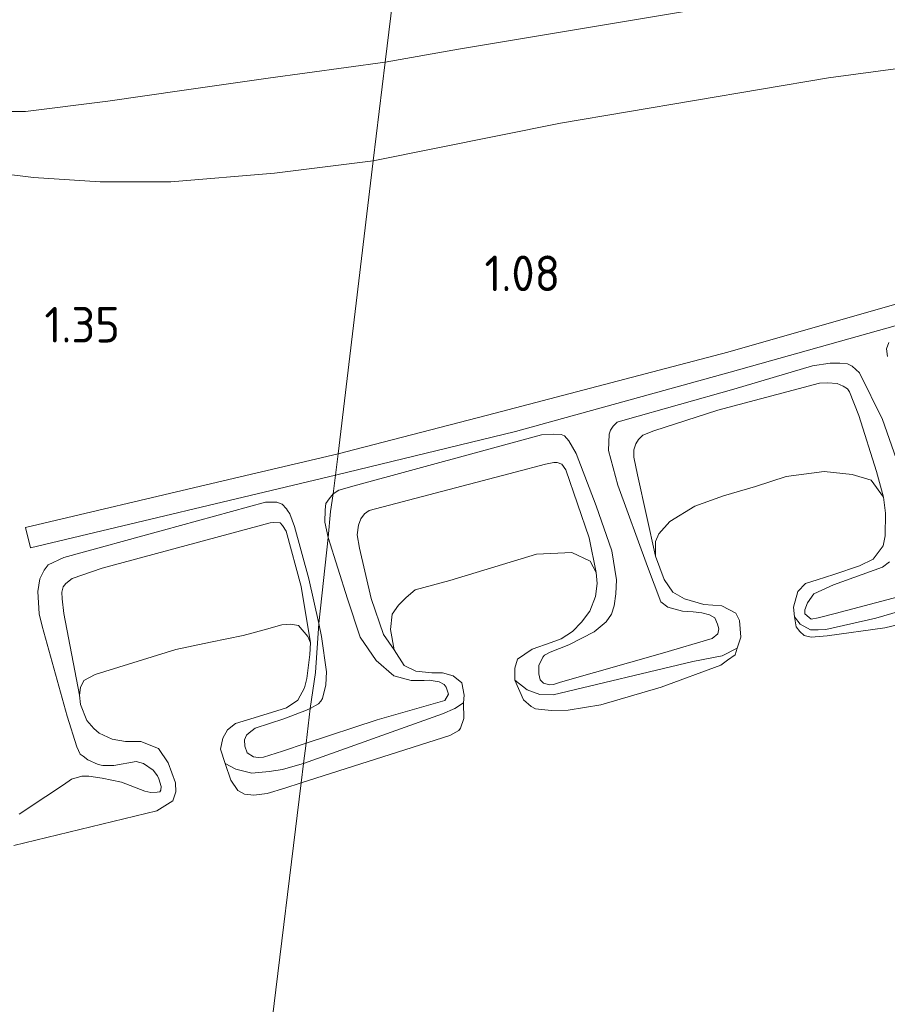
# Model space of a CAD drawing. Extents: x 126429 to 133038, y 413091 to 414846.
# Tile 48 of 256: x 127170 to 127214, y 413637 to 413687. Entities that reach past the tile are written whole.
import ezdxf
from ezdxf.enums import TextEntityAlignment as Align

# ---------------------------------------------------------------- set-up
doc = ezdxf.new("R2010")
doc.units = 0
for name, color, linetype, lineweight in [('B-ME-BC-BETONVORM-GV', 50, 'Continuous', 18), ('B-ME-GR-GRAS-GV', 60, 'Continuous', 13), ('B-ME-GW-TALUD_KRUIN-G', 90, 'Continuous', 18), ('B-ME-GW-TALUD_TEEN-G', 90, 'Continuous', 18), ('B-ME-OB-BEKLEDING_STEEN-GV', 30, 'Continuous', 18), ('B-ME-OB-OEVERVOORZIENING-G', 7, 'Continuous', 18), ('B-ME-OG-HOOGTEPUNT-S', 7, 'Continuous', 25), ('B-ME-OG-WATER_RIVIER-GV', 130, 'Continuous', 18)]:
    doc.layers.add(name, color=color, linetype=linetype, lineweight=lineweight)
doc.styles.add('NLCS-ISO-ANNOTATIVE-T18', font='NLCS-ISO.ttf', dxfattribs={"height": 1.8})

# ---------------------------------------------------------------- blocks, each defined once
blk = doc.blocks.new('SAL-HOOGTELABEL-SO')
at = {"color": 0, "linetype": 'ByBlock', "lineweight": -2, "style": 'NLCS-ISO-ANNOTATIVE-T18'}
blk.add_attdef('HOOGTE', text='', height=1.8, dxfattribs=at).set_placement((2.788, 0), align=Align.RIGHT)

msp = doc.modelspace()

# ---------------------------------------------------------------- linework, layer by layer
at = {"layer": 'B-ME-BC-BETONVORM-GV'}
msp.add_polyline3d([(127218.7807, 413672.9749, 1.1075), (127206.3411, 413669.4782, 1.1315), (127195.4516, 413666.4768, 1.1635), (127186.3419, 413664.2587, 1.1555), (127186.4717, 413665.3393, 1.1235), (127187.3115, 413665.5564, 1.1303), (127194.0443, 413667.297, 1.185), (127206.2263, 413670.4938, 1.167), (127218.7944, 413674.0912, 1.131)], dxfattribs=at)
msp.add_polyline3d([(127186.3419, 413664.2587, 1.1555), (127170.8887, 413660.5699, 1.1555), (127170.6317, 413661.6025, 1.1475), (127180.0751, 413663.8313, 1.0915), (127186.4717, 413665.3393, 1.1235)], close=True, dxfattribs=at)
at = {"layer": 'B-ME-GR-GRAS-GV'}
for points in [[(127222.312, 413690.425, 2.487), (127208.0821, 413688.4376, 2.5155), (127192.5647, 413685.8393, 2.5345), (127188.8547, 413685.178, 2.5297), (127189.3204, 413689.0629, 2.751), (127197.5813, 413690.3313, 2.768), (127211.7845, 413692.4527, 2.758), (127224.7315, 413694.3479, 2.7359)], [(127189.3204, 413689.0629, 2.751), (127188.8547, 413685.178, 2.5297), (127182.9318, 413684.3812, 2.398), (127178.6644, 413683.7682, 2.542), (127174.8013, 413683.2029, 2.803), (127170.6232, 413682.6804, 2.794), (127167.5881, 413682.6827, 3.1)], [(127167.5881, 413682.6827, 3.1), (127170.6232, 413682.6804, 2.794), (127174.8013, 413683.2029, 2.803), (127178.6644, 413683.7682, 2.542), (127182.9318, 413684.3812, 2.398), (127188.8547, 413685.178, 2.5297), (127188.2558, 413680.1814, 1.35), (127183.2556, 413679.5559, 1.3415), (127178.0027, 413679.1211, 1.3815), (127174.4185, 413679.1172, 1.5815), (127171.0398, 413679.3345, 1.7735), (127164.8718, 413680.0966, 2.4375)], [(127164.8718, 413680.0966, 2.4375), (127171.0398, 413679.3345, 1.7735), (127174.4185, 413679.1172, 1.5815), (127178.0027, 413679.1211, 1.3815), (127183.2556, 413679.5559, 1.3415), (127188.2558, 413680.1814, 1.35), (127186.4717, 413665.3393, 1.1235), (127180.0751, 413663.8313, 1.0915), (127170.6317, 413661.6025, 1.1475), (127170.8887, 413660.5699, 1.1555), (127186.3419, 413664.2587, 1.1555), (127186.2285, 413663.3149, 1.1805), (127186.01, 413663.0623, 1.1805), (127185.8495, 413662.8239, 1.1805), (127185.8076, 413662.4954, 1.1805), (127185.8031, 413661.8795, 1.1805), (127185.9616, 413661.0965, 1.1538), (127185.4879, 413656.736, 1.1236), (127184.9802, 413659.0052, 1.0925), (127184.2544, 413661.6523, 1.0525), (127184.0178, 413662.2944, 1.0525), (127183.9026, 413662.4591, 1.0445), (127183.8526, 413662.5424, 1.0445), (127183.6357, 413662.7819, 1.0445), (127183.372, 413662.8835, 1.0445), (127182.7914, 413662.8868, 1.0445), (127177.6175, 413661.4747, 1.0525), (127172.5766, 413660.0835, 1.1245), (127171.7776, 413659.7076, 1.1485), (127171.5771, 413659.4492, 1.1485), (127171.3531, 413659.0006, 1.1485), (127171.2628, 413658.3694, 1.1485), (127171.3198, 413657.2302, 1.1485), (127171.4766, 413656.6082, 1.1405), (127172.7464, 413652.0378, 1.1725), (127173.2381, 413650.4932, 1.1725), (127173.397, 413650.1127, 1.1725), (127173.5566, 413650.0117, 1.1565), (127173.7962, 413649.8277, 1.1565), (127174.3127, 413649.5993, 1.1485), (127174.5478, 413649.5391, 1.1325), (127175.1084, 413649.5359, 1.1005), (127176.2353, 413649.7529, 1.0525), (127176.6152, 413649.6506, 1.0125), (127177.0938, 413649.3075, 0.9645), (127177.312, 413649.0231, 0.9565), (127177.3912, 413648.8625, 0.9485), (127177.5111, 413648.4742, 0.9485), (127177.49, 413648.2941, 0.9165), (127177.4295, 413648.2144, 0.9165), (127177.3107, 413648.195, 0.9165), (127176.9764, 413648.1743, 0.9165), (127176.6808, 413648.2364, 0.9165), (127175.4959, 413648.7001, 0.9965), (127174.5116, 413648.9104, 1.0605), (127173.8449, 413648.9959, 1.0605), (127173.4935, 413648.9961, 1.0605), (127172.9657, 413648.8519, 1.0525), (127172.5502, 413648.5724, 1.0525), (127171.6566, 413647.9704, 1.0525), (127170.314, 413647.0808, 1.0605)], [(127214.7408, 413665.0939, 1.1245), (127214.0513, 413667.0801, 1.1485), (127212.8835, 413669.4494, 1.1965), (127212.5249, 413669.7718, 1.1965), (127212.2823, 413669.8919, 1.1965), (127211.8861, 413669.9342, 1.1965), (127211.3968, 413669.9348, 1.1965), (127210.5102, 413669.8001, 1.1965), (127206.5301, 413668.6125, 1.1645), (127201.015, 413667.0621, 1.1725), (127200.6163, 413666.9415, 1.1885), (127200.4123, 413666.7396, 1.1885), (127200.2726, 413666.5388, 1.1885), (127200.2114, 413666.3409, 1.1885), (127200.1684, 413665.5062, 1.1885), (127200.6389, 413663.7415, 1.1565), (127202.1558, 413659.631, 1.0925), (127202.8323, 413657.8391, 0.9965), (127203.1772, 413657.5738, 0.9725), (127203.9169, 413657.3694, 0.9245), (127204.4603, 413657.3263, 0.9005), (127204.9043, 413657.2813, 0.8845), (127205.2863, 413657.1758, 0.8765), (127205.5538, 413657.0261, 0.8765), (127205.6921, 413656.7049, 0.8765), (127205.7696, 413656.463, 0.8765), (127205.7057, 413656.2137, 0.8765), (127205.4225, 413655.9752, 0.8765), (127202.9018, 413655.241, 0.8765), (127197.7476, 413653.7687, 0.8765), (127197.3865, 413653.6506, 0.8765), (127197.1862, 413653.6317, 0.8765), (127196.8853, 413653.7145, 0.8765), (127196.7034, 413653.8789, 0.8765), (127196.6425, 413654.1898, 0.8765), (127196.6449, 413654.6089, 0.8765), (127196.8417, 413655.0309, 0.8765), (127196.9224, 413655.1305, 0.8765), (127197.2237, 413655.289, 0.8765), (127198.1644, 413655.6598, 0.8765), (127199.4516, 413656.3096, 1.0365), (127200.0552, 413656.8268, 1.0525), (127200.3177, 413657.2057, 1.0685), (127200.4663, 413657.6414, 1.0845), (127200.5482, 413658.2358, 1.0845), (127200.5713, 413658.9485, 1.1405), (127200.3384, 413660.4154, 1.1725), (127199.5468, 413662.7076, 1.2125), (127198.5407, 413665.3563, 1.2205), (127198.1639, 413665.9992, 1.2205), (127197.9482, 413666.2569, 1.2205), (127197.7683, 413666.318, 1.1965), (127197.372, 413666.3403, 1.1805), (127196.7851, 413666.2998, 1.1805), (127187.2923, 413663.7094, 1.1805), (127186.5131, 413663.4967, 1.1805), (127186.2285, 413663.3149, 1.1805), (127186.3419, 413664.2587, 1.1555), (127195.4516, 413666.4768, 1.1635), (127206.3411, 413669.4782, 1.1315), (127218.7807, 413672.9749, 1.1075)], [(127214.3823, 413670.9856, 1.1245), (127214.2511, 413670.6634, 1.1245), (127214.317, 413670.2654, 1.1245)], [(127214.317, 413670.2654, 1.1245), (127214.2511, 413670.6634, 1.1245), (127214.3823, 413670.9856, 1.1245)], [(127221.0828, 413659.1483, 0.7), (127213.7203, 413657.0115, 0.7), (127211.1864, 413656.4434, 0.7), (127210.8008, 413656.418, 0.7), (127210.4118, 413656.4202, 0.7), (127209.8766, 413656.7049, 0.7), (127209.5968, 413657.0793, 0.7), (127209.5446, 413657.5752, 0.7), (127209.772, 413658.3536, 0.7), (127210.1609, 413658.7654, 0.7), (127210.7482, 413658.957, 0.7), (127211.5819, 413659.2171, 0.7), (127212.8845, 413659.665, 0.7), (127213.5911, 413659.9913, 0.7), (127214.0857, 413660.6812, 0.7), (127214.1968, 413661.1849, 0.7), (127214.2032, 413662.323, 0.7), (127214.0986, 413663.1419, 0.7), (127213.7523, 413664.4362, 0.649), (127212.8548, 413667.2711, 0.691), (127212.385, 413668.4706, 0.691), (127212.2813, 413668.6349, 0.691), (127212.0565, 413668.7701, 0.697), (127211.7671, 413668.8943, 0.703), (127211.2697, 413668.9422, 0.709), (127210.8668, 413668.9145, 0.709), (127205.7144, 413667.5553, 0.709), (127202.4647, 413666.5076, 0.709), (127201.9039, 413666.2852, 0.709), (127201.6894, 413666.0567, 0.709), (127201.5523, 413665.8465, 0.709), (127201.4589, 413665.5452, 0.709), (127201.4583, 413665.1637, 0.709), (127201.6397, 413664.2761, 0.709), (127202.5567, 413660.1468, 0.7), (127202.99, 413658.9726, 0.7), (127203.4254, 413658.322, 0.7), (127204.03, 413657.9885, 0.7), (127205.0073, 413657.7007, 0.7), (127205.9153, 413657.6413, 0.7), (127206.6287, 413657.2716, 0.7), (127206.817, 413656.8873, 0.7), (127206.8716, 413656.0396, 0.7), (127206.6959, 413655.4858, 0.7), (127205.9393, 413655.094, 0.7), (127204.4458, 413654.8192, 0.7), (127197.3735, 413653.122, 0.7), (127196.6854, 413653.1474, 0.7), (127196.0535, 413653.3713, 0.7), (127195.4203, 413653.8732, 0.7), (127195.4237, 413654.4682, 0.7), (127195.5641, 413654.9337, 0.7), (127196.297, 413655.4339, 0.7), (127197.2697, 413655.7731, 0.7), (127197.7779, 413655.9673, 0.7), (127198.3461, 413656.331, 0.7), (127198.8067, 413656.8154, 0.7), (127199.2186, 413657.3612, 0.7), (127199.5182, 413658.1001, 0.7), (127199.6032, 413658.762, 0.7), (127199.5404, 413659.329, 0.7), (127199.2009, 413661.075, 0.709), (127198.0041, 413664.5208, 0.685), (127197.81, 413664.809, 0.685), (127197.5702, 413664.9005, 0.685), (127197.4058, 413664.9014, 0.685), (127196.9794, 413664.8113, 0.685), (127195.4374, 413664.4126, 0.685), (127188.038, 413662.4725, 0.673), (127187.807, 413662.3038, 0.673), (127187.6171, 413662.04, 0.673), (127187.5096, 413661.7235, 0.673), (127187.4454, 413661.2379, 0.673), (127187.5497, 413660.5597, 0.661), (127188.1508, 413658.0034, 0.649), (127188.7711, 413656.1828, 0.655), (127189.3144, 413655.4118, 0.7), (127189.8258, 413654.6149, 0.7), (127190.4024, 413654.328, 0.7), (127191.2212, 413654.2388, 0.7), (127191.7608, 413654.2358, 0.7), (127192.3045, 413654.0823, 0.7), (127192.7446, 413653.7285, 0.7), (127192.8545, 413653.1104, 0.7), (127192.8248, 413652.7268, 0.7), (127192.3842, 413652.4292, 0.7), (127191.7571, 413652.1541, 0.7), (127184.7229, 413649.6472, 0.7), (127184.8486, 413650.6742, 0.8525), (127188.4526, 413651.8633, 0.8525), (127191.8821, 413652.8448, 0.9085), (127192.0684, 413653.1517, 0.9085), (127191.9518, 413653.5138, 0.9085), (127191.8527, 413653.6561, 0.9085), (127191.5873, 413653.781, 0.9085), (127191.0936, 413653.8649, 0.9405), (127190.832, 413653.8464, 0.9485), (127190.1793, 413653.8501, 1.0045), (127189.2909, 413654.0958, 1.0045), (127188.3942, 413654.8618, 1.0685), (127187.5957, 413656.0529, 1.0685), (127186.9498, 413657.9858, 1.0984), (127185.9616, 413661.0965, 1.1538), (127186.0919, 413662.4154, 1.044), (127186.2285, 413663.3149, 1.1805), (127186.5131, 413663.4967, 1.1805), (127187.2923, 413663.7094, 1.1805), (127196.7851, 413666.2998, 1.1805), (127197.372, 413666.3403, 1.1805), (127197.7683, 413666.318, 1.1965), (127197.9482, 413666.2569, 1.2205), (127198.1639, 413665.9992, 1.2205), (127198.5407, 413665.3563, 1.2205), (127199.5468, 413662.7076, 1.2125), (127200.3384, 413660.4154, 1.1725), (127200.5713, 413658.9485, 1.1405), (127200.5482, 413658.2358, 1.0845), (127200.4663, 413657.6414, 1.0845), (127200.3177, 413657.2057, 1.0685), (127200.0552, 413656.8268, 1.0525), (127199.4516, 413656.3096, 1.0365), (127198.1644, 413655.6598, 0.8765), (127197.2237, 413655.289, 0.8765), (127196.9224, 413655.1305, 0.8765), (127196.8417, 413655.0309, 0.8765), (127196.6449, 413654.6089, 0.8765), (127196.6425, 413654.1898, 0.8765), (127196.7034, 413653.8789, 0.8765), (127196.8853, 413653.7145, 0.8765), (127197.1862, 413653.6317, 0.8765), (127197.3865, 413653.6506, 0.8765), (127197.7476, 413653.7687, 0.8765), (127202.9018, 413655.241, 0.8765), (127205.4225, 413655.9752, 0.8765), (127205.7057, 413656.2137, 0.8765), (127205.7696, 413656.463, 0.8765), (127205.6921, 413656.7049, 0.8765), (127205.5538, 413657.0261, 0.8765), (127205.2863, 413657.1758, 0.8765), (127204.9043, 413657.2813, 0.8845), (127204.4603, 413657.3263, 0.9005), (127203.9169, 413657.3694, 0.9245), (127203.1772, 413657.5738, 0.9725), (127202.8323, 413657.8391, 0.9965), (127202.1558, 413659.631, 1.0925), (127200.6389, 413663.7415, 1.1565), (127200.1684, 413665.5062, 1.1885), (127200.2114, 413666.3409, 1.1885), (127200.2726, 413666.5388, 1.1885), (127200.4123, 413666.7396, 1.1885), (127200.6163, 413666.9415, 1.1885), (127201.015, 413667.0621, 1.1725), (127206.5301, 413668.6125, 1.1645), (127210.5102, 413669.8001, 1.1965), (127211.3968, 413669.9348, 1.1965), (127211.8861, 413669.9342, 1.1965), (127212.2823, 413669.8919, 1.1965), (127212.5249, 413669.7718, 1.1965), (127212.8835, 413669.4494, 1.1965), (127214.0513, 413667.0801, 1.1485), (127214.7408, 413665.0939, 1.1245)], [(127170.314, 413647.0808, 1.0605), (127171.6566, 413647.9704, 1.0525), (127172.5502, 413648.5724, 1.0525), (127172.9657, 413648.8519, 1.0525), (127173.4935, 413648.9961, 1.0605), (127173.8449, 413648.9959, 1.0605), (127174.5116, 413648.9104, 1.0605), (127175.4959, 413648.7001, 0.9965), (127176.6808, 413648.2364, 0.9165), (127176.9764, 413648.1743, 0.9165), (127177.3107, 413648.195, 0.9165), (127177.4295, 413648.2144, 0.9165), (127177.49, 413648.2941, 0.9165), (127177.5111, 413648.4742, 0.9485), (127177.3912, 413648.8625, 0.9485), (127177.312, 413649.0231, 0.9565), (127177.0938, 413649.3075, 0.9645), (127176.6152, 413649.6506, 1.0125), (127176.2353, 413649.7529, 1.0525), (127175.1084, 413649.5359, 1.1005), (127174.5478, 413649.5391, 1.1325), (127174.3127, 413649.5993, 1.1485), (127173.7962, 413649.8277, 1.1565), (127173.5566, 413650.0117, 1.1565), (127173.397, 413650.1127, 1.1725), (127173.2381, 413650.4932, 1.1725), (127172.7464, 413652.0378, 1.1725), (127171.4766, 413656.6082, 1.1405), (127171.3198, 413657.2302, 1.1485), (127171.2628, 413658.3694, 1.1485), (127171.3531, 413659.0006, 1.1485), (127171.5771, 413659.4492, 1.1485), (127171.7776, 413659.7076, 1.1485), (127172.5766, 413660.0835, 1.1245), (127177.6175, 413661.4747, 1.0525), (127182.7914, 413662.8868, 1.0445), (127183.372, 413662.8835, 1.0445), (127183.6357, 413662.7819, 1.0445), (127183.8526, 413662.5424, 1.0445), (127183.9026, 413662.4591, 1.0445), (127184.0178, 413662.2944, 1.0525), (127184.2544, 413661.6523, 1.0525), (127184.9802, 413659.0052, 1.0925), (127185.4879, 413656.736, 1.1236), (127185.3311, 413654.2582, 0.7388), (127185.0485, 413652.4403, 0.9109), (127184.8709, 413652.3468, 0.9085), (127183.7253, 413651.9079, 0.8525), (127182.2763, 413651.4334, 0.8525), (127181.9564, 413651.1957, 0.8525), (127181.8356, 413651.0763, 0.8525), (127181.7237, 413650.8391, 0.8525), (127181.7412, 413650.523, 0.8525), (127181.8644, 413650.1933, 0.8525), (127182.1808, 413649.9869, 0.8525), (127182.4208, 413649.9455, 0.8525), (127182.6872, 413649.964, 0.8525), (127183.6501, 413650.2788, 0.8525), (127184.8486, 413650.6742, 0.8525), (127184.7229, 413649.6472, 0.7), (127184.6543, 413649.6227, 0.7), (127183.6577, 413649.3465, 0.7), (127182.9771, 413649.2408, 0.7), (127182.0915, 413649.1619, 0.7), (127181.295, 413649.3599, 0.7), (127180.7427, 413649.6417, 0.7), (127180.5173, 413650.3775, 0.7), (127180.6306, 413650.9275, 0.7), (127180.8612, 413651.3466, 0.7), (127181.276, 413651.6746, 0.7), (127182.4344, 413652.0259, 0.7), (127183.8534, 413652.4685, 0.7), (127184.4373, 413652.8531, 0.7), (127184.7696, 413653.4811, 0.7), (127184.8799, 413653.9496, 0.7), (127185.0393, 413655.1617, 0.7), (127185.0703, 413655.7557, 0.7), (127184.5953, 413658.6181, 0.655), (127183.8354, 413661.4256, 0.675), (127183.6618, 413661.7019, 0.675), (127183.5388, 413661.8395, 0.675), (127183.1848, 413661.8566, 0.675), (127183.0345, 413661.8449, 0.675), (127174.51, 413659.5469, 0.69), (127172.9923, 413659.0147, 0.69), (127172.6736, 413658.7635, 0.69), (127172.548, 413658.602, 0.69), (127172.4652, 413658.3352, 0.69), (127172.4902, 413657.9924, 0.69), (127172.5735, 413657.2398, 0.675), (127173.3607, 413653.1048, 0.7), (127173.4131, 413652.6376, 0.7), (127173.7416, 413651.8318, 0.7), (127174.0972, 413651.4223, 0.7), (127174.3684, 413651.1763, 0.7), (127175.0285, 413650.8771, 0.7), (127175.7051, 413650.7632, 0.7), (127176.4749, 413650.7588, 0.7), (127177.3665, 413650.3977, 0.7), (127177.8618, 413649.6719, 0.7), (127178.2307, 413648.6583, 0.7), (127178.2557, 413648.2133, 0.7), (127178.0898, 413647.755, 0.7), (127177.283, 413647.2489, 0.7), (127170.042, 413645.485, 0.7)], [(127217.2104, 413658.7124, 0.9325), (127211.6622, 413657.2455, 0.8845), (127210.8, 413657.0302, 0.8845), (127210.4403, 413656.9538, 0.8845), (127210.3379, 413657.0372, 0.8845), (127210.1251, 413657.2253, 0.8845), (127210.1262, 413657.4255, 0.8845), (127210.2543, 413657.791, 0.8845), (127210.5706, 413658.2391, 0.8845), (127211.5745, 413658.6917, 0.8845), (127214.0501, 413659.6018, 1.0525), (127214.412, 413659.86, 1.0525)], [(127214.412, 413659.86, 1.0525), (127214.0501, 413659.6018, 1.0525), (127211.5745, 413658.6917, 0.8845), (127210.5706, 413658.2391, 0.8845), (127210.2543, 413657.791, 0.8845), (127210.1262, 413657.4255, 0.8845), (127210.1251, 413657.2253, 0.8845), (127210.3379, 413657.0372, 0.8845), (127210.4403, 413656.9538, 0.8845), (127210.8, 413657.0302, 0.8845), (127211.6622, 413657.2455, 0.8845), (127217.2104, 413658.7124, 0.9325)]]:
    msp.add_polyline3d(points, dxfattribs=at)
for points in [[(127197.745, 413682.0999, 1.35), (127188.2558, 413680.1814, 1.35), (127188.8547, 413685.178, 2.5297), (127192.5647, 413685.8393, 2.5345), (127208.0821, 413688.4376, 2.5155), (127222.312, 413690.425, 2.487), (127225.1886, 413690.8413, 2.487), (127225.7735, 413686.3385, 1.3545), (127211.3146, 413684.3827, 1.304)], [(127187.3115, 413665.5564, 1.1303), (127186.4717, 413665.3393, 1.1235), (127188.2558, 413680.1814, 1.35), (127197.745, 413682.0999, 1.35), (127211.3146, 413684.3827, 1.304), (127225.7735, 413686.3385, 1.3545), (127225.8657, 413685.629, 1.176), (127227.0744, 413676.3867, 1.149), (127218.7944, 413674.0912, 1.131), (127206.2263, 413670.4938, 1.167), (127194.0443, 413667.297, 1.185)], [(127213.7523, 413664.4362, 0.649), (127214.0986, 413663.1419, 0.7), (127213.4904, 413664.0071, 0.7), (127212.5197, 413664.2904, 0.7), (127211.1046, 413664.4358, 0.7), (127209.1763, 413664.1938, 0.7), (127207.6162, 413663.6813, 0.7), (127205.9924, 413663.2055, 0.7), (127204.5386, 413662.6879, 0.7), (127203.2872, 413661.8999, 0.7), (127202.727, 413661.2886, 0.7), (127202.5596, 413660.8956, 0.7), (127202.5567, 413660.1468, 0.7), (127201.6397, 413664.2761, 0.709), (127201.4583, 413665.1637, 0.709), (127201.4589, 413665.5452, 0.709), (127201.5523, 413665.8465, 0.709), (127201.6894, 413666.0567, 0.709), (127201.9039, 413666.2852, 0.709), (127202.4647, 413666.5076, 0.709), (127205.7144, 413667.5553, 0.709), (127210.8668, 413668.9145, 0.709), (127211.2697, 413668.9422, 0.709), (127211.7671, 413668.8943, 0.703), (127212.0565, 413668.7701, 0.697), (127212.2813, 413668.6349, 0.691), (127212.385, 413668.4706, 0.691), (127212.8548, 413667.2711, 0.691)], [(127199.2009, 413661.075, 0.709), (127199.5404, 413659.329, 0.7), (127199.2392, 413659.9006, 0.7), (127198.3205, 413660.3389, 0.7), (127196.5238, 413660.2525, 0.7), (127192.1377, 413658.9235, 0.7), (127190.3713, 413658.4427, 0.7), (127189.9256, 413658.0579, 0.7), (127189.5391, 413657.6719, 0.7), (127189.2063, 413657.2069, 0.7), (127189.1193, 413656.4316, 0.7), (127189.3144, 413655.4118, 0.7), (127188.7711, 413656.1828, 0.655), (127188.1508, 413658.0034, 0.649), (127187.5497, 413660.5597, 0.661), (127187.4454, 413661.2379, 0.673), (127187.5096, 413661.7235, 0.673), (127187.6171, 413662.04, 0.673), (127187.807, 413662.3038, 0.673), (127188.038, 413662.4725, 0.673), (127195.4374, 413664.4126, 0.685), (127196.9794, 413664.8113, 0.685), (127197.4058, 413664.9014, 0.685), (127197.5702, 413664.9005, 0.685), (127197.81, 413664.809, 0.685), (127198.0041, 413664.5208, 0.685)], [(127186.0919, 413662.4154, 1.044), (127185.9616, 413661.0965, 1.1538), (127185.8031, 413661.8795, 1.1805), (127185.8076, 413662.4954, 1.1805), (127185.8495, 413662.8239, 1.1805), (127186.01, 413663.0623, 1.1805), (127186.2285, 413663.3149, 1.1805)], [(127184.5953, 413658.6181, 0.655), (127185.0703, 413655.7557, 0.7), (127184.9345, 413656.0868, 0.7), (127184.4724, 413656.6379, 0.7), (127184.0644, 413656.6983, 0.7), (127183.6128, 413656.6733, 0.7), (127182.7204, 413656.424, 0.7), (127181.6632, 413656.1242, 0.7), (127179.9979, 413655.7992, 0.7), (127178.2412, 413655.4169, 0.7), (127174.1621, 413654.1484, 0.7), (127173.5945, 413653.8441, 0.7), (127173.418, 413653.4999, 0.7), (127173.3607, 413653.1048, 0.7), (127172.5735, 413657.2398, 0.675), (127172.4902, 413657.9924, 0.69), (127172.4652, 413658.3352, 0.69), (127172.548, 413658.602, 0.69), (127172.6736, 413658.7635, 0.69), (127172.9923, 413659.0147, 0.69), (127174.51, 413659.5469, 0.69), (127183.0345, 413661.8449, 0.675), (127183.1848, 413661.8566, 0.675), (127183.5388, 413661.8395, 0.675), (127183.6618, 413661.7019, 0.675), (127183.8354, 413661.4256, 0.675)], [(127190.1793, 413653.8501, 1.0045), (127190.832, 413653.8464, 0.9485), (127191.0936, 413653.8649, 0.9405), (127191.5873, 413653.781, 0.9085), (127191.8527, 413653.6561, 0.9085), (127191.9518, 413653.5138, 0.9085), (127192.0684, 413653.1517, 0.9085), (127191.8821, 413652.8448, 0.9085), (127188.4526, 413651.8633, 0.8525), (127184.8486, 413650.6742, 0.8525), (127185.0485, 413652.4403, 0.9109), (127185.471, 413652.6626, 0.9165), (127185.5921, 413652.8002, 0.9725), (127185.673, 413652.9399, 0.9725), (127185.8552, 413653.6397, 1.0125), (127185.8831, 413654.2837, 1.1005), (127185.6331, 413656.0871, 1.1325), (127185.4879, 413656.736, 1.1236), (127185.9616, 413661.0965, 1.1538), (127186.9498, 413657.9858, 1.0984), (127187.5957, 413656.0529, 1.0685), (127188.3942, 413654.8618, 1.0685), (127189.2909, 413654.0958, 1.0045)], [(127185.471, 413652.6626, 0.9165), (127185.0485, 413652.4403, 0.9109), (127185.3311, 413654.2582, 0.7388), (127185.4879, 413656.736, 1.1236), (127185.6331, 413656.0871, 1.1325), (127185.8831, 413654.2837, 1.1005), (127185.8552, 413653.6397, 1.0125), (127185.673, 413652.9399, 0.9725), (127185.5921, 413652.8002, 0.9725)], [(127182.6872, 413649.964, 0.8525), (127182.4208, 413649.9455, 0.8525), (127182.1808, 413649.9869, 0.8525), (127181.8644, 413650.1933, 0.8525), (127181.7412, 413650.523, 0.8525), (127181.7237, 413650.8391, 0.8525), (127181.8356, 413651.0763, 0.8525), (127181.9564, 413651.1957, 0.8525), (127182.2763, 413651.4334, 0.8525), (127183.7253, 413651.9079, 0.8525), (127184.8709, 413652.3468, 0.9085), (127185.0485, 413652.4403, 0.9109), (127184.8486, 413650.6742, 0.8525), (127183.6501, 413650.2788, 0.8525)]]:
    msp.add_polyline3d(points, close=True, dxfattribs=at)
at = {"layer": 'B-ME-GW-TALUD_KRUIN-G'}
for points in [[(127225.1886, 413690.8413, 2.487), (127222.312, 413690.425, 2.487), (127208.0821, 413688.4376, 2.5155), (127192.5647, 413685.8393, 2.5345), (127188.8547, 413685.178, 2.5297)], [(127146.569, 413653.504, 6.267), (127147.0737, 413654.2551, 6.115), (127147.3999, 413655.9059, 5.995), (127147.5847, 413658.1678, 5.815), (127147.5402, 413662.9621, 5.78), (127147.1829, 413669.7167, 5.59), (127147.1366, 413676.6482, 5.46), (127147.164, 413681.9021, 5.485), (127147.3937, 413684.9137, 5.45), (127147.5644, 413685.5393, 5.425), (127147.8898, 413685.9464, 5.37), (127148.4178, 413686.1654, 5.245), (127148.8572, 413686.2429, 5.16), (127149.2743, 413686.2203, 5.12), (127149.7769, 413686.1093, 5.08), (127151.9534, 413685.1853, 4.63), (127155.806, 413683.952, 4.243), (127160.4577, 413683.2421, 3.793), (127167.5881, 413682.6827, 3.1), (127170.6232, 413682.6804, 2.794), (127174.8013, 413683.2029, 2.803), (127178.6644, 413683.7682, 2.542), (127182.9318, 413684.3812, 2.398), (127188.8547, 413685.178, 2.5297)], [(127214.3823, 413670.9856, 1.1245), (127214.2511, 413670.6634, 1.1245), (127214.317, 413670.2654, 1.1245)], [(127214.7408, 413665.0939, 1.1245), (127214.0513, 413667.0801, 1.1485), (127212.8835, 413669.4494, 1.1965), (127212.5249, 413669.7718, 1.1965), (127212.2823, 413669.8919, 1.1965), (127211.8861, 413669.9342, 1.1965), (127211.3968, 413669.9348, 1.1965), (127210.5102, 413669.8001, 1.1965), (127206.5301, 413668.6125, 1.1645), (127201.015, 413667.0621, 1.1725), (127200.6163, 413666.9415, 1.1885), (127200.4123, 413666.7396, 1.1885), (127200.2726, 413666.5388, 1.1885), (127200.2114, 413666.3409, 1.1885), (127200.1684, 413665.5062, 1.1885), (127200.6389, 413663.7415, 1.1565), (127202.1558, 413659.631, 1.0925), (127202.8323, 413657.8391, 0.9965), (127203.1772, 413657.5738, 0.9725), (127203.9169, 413657.3694, 0.9245), (127204.4603, 413657.3263, 0.9005), (127204.9043, 413657.2813, 0.8845), (127205.2863, 413657.1758, 0.8765), (127205.5538, 413657.0261, 0.8765), (127205.6921, 413656.7049, 0.8765), (127205.7696, 413656.463, 0.8765), (127205.7057, 413656.2137, 0.8765), (127205.4225, 413655.9752, 0.8765), (127202.9018, 413655.241, 0.8765), (127197.7476, 413653.7687, 0.8765), (127197.3865, 413653.6506, 0.8765), (127197.1862, 413653.6317, 0.8765), (127196.8853, 413653.7145, 0.8765), (127196.7034, 413653.8789, 0.8765), (127196.6425, 413654.1898, 0.8765), (127196.6449, 413654.6089, 0.8765), (127196.8417, 413655.0309, 0.8765), (127196.9224, 413655.1305, 0.8765), (127197.2237, 413655.289, 0.8765), (127198.1644, 413655.6598, 0.8765), (127199.4516, 413656.3096, 1.0365), (127200.0552, 413656.8268, 1.0525), (127200.3177, 413657.2057, 1.0685), (127200.4663, 413657.6414, 1.0845), (127200.5482, 413658.2358, 1.0845), (127200.5713, 413658.9485, 1.1405), (127200.3384, 413660.4154, 1.1725), (127199.5468, 413662.7076, 1.2125), (127198.5407, 413665.3563, 1.2205), (127198.1639, 413665.9992, 1.2205), (127197.9482, 413666.2569, 1.2205), (127197.7683, 413666.318, 1.1965), (127197.372, 413666.3403, 1.1805), (127196.7851, 413666.2998, 1.1805), (127187.2923, 413663.7094, 1.1805), (127186.5131, 413663.4967, 1.1805), (127186.2285, 413663.3149, 1.1805)], [(127186.2285, 413663.3149, 1.1805), (127186.01, 413663.0623, 1.1805), (127185.8495, 413662.8239, 1.1805), (127185.8076, 413662.4954, 1.1805), (127185.8031, 413661.8795, 1.1805), (127185.9616, 413661.0965, 1.1538)], [(127185.4879, 413656.736, 1.1236), (127184.9802, 413659.0052, 1.0925), (127184.2544, 413661.6523, 1.0525), (127184.0178, 413662.2944, 1.0525), (127183.9026, 413662.4591, 1.0445), (127183.8526, 413662.5424, 1.0445), (127183.6357, 413662.7819, 1.0445), (127183.372, 413662.8835, 1.0445), (127182.7914, 413662.8868, 1.0445), (127177.6175, 413661.4747, 1.0525), (127172.5766, 413660.0835, 1.1245), (127171.7776, 413659.7076, 1.1485), (127171.5771, 413659.4492, 1.1485), (127171.3531, 413659.0006, 1.1485), (127171.2628, 413658.3694, 1.1485), (127171.3198, 413657.2302, 1.1485), (127171.4766, 413656.6082, 1.1405), (127172.7464, 413652.0378, 1.1725), (127173.2381, 413650.4932, 1.1725), (127173.397, 413650.1127, 1.1725), (127173.5566, 413650.0117, 1.1565), (127173.7962, 413649.8277, 1.1565), (127174.3127, 413649.5993, 1.1485), (127174.5478, 413649.5391, 1.1325), (127175.1084, 413649.5359, 1.1005), (127176.2353, 413649.7529, 1.0525), (127176.6152, 413649.6506, 1.0125), (127177.0938, 413649.3075, 0.9645), (127177.312, 413649.0231, 0.9565), (127177.3912, 413648.8625, 0.9485), (127177.5111, 413648.4742, 0.9485), (127177.49, 413648.2941, 0.9165), (127177.4295, 413648.2144, 0.9165), (127177.3107, 413648.195, 0.9165), (127176.9764, 413648.1743, 0.9165), (127176.6808, 413648.2364, 0.9165), (127175.4959, 413648.7001, 0.9965), (127174.5116, 413648.9104, 1.0605), (127173.8449, 413648.9959, 1.0605), (127173.4935, 413648.9961, 1.0605), (127172.9657, 413648.8519, 1.0525), (127172.5502, 413648.5724, 1.0525), (127171.6566, 413647.9704, 1.0525), (127170.314, 413647.0808, 1.0605)], [(127184.8486, 413650.6742, 0.8525), (127188.4526, 413651.8633, 0.8525), (127191.8821, 413652.8448, 0.9085), (127192.0684, 413653.1517, 0.9085), (127191.9518, 413653.5138, 0.9085), (127191.8527, 413653.6561, 0.9085), (127191.5873, 413653.781, 0.9085), (127191.0936, 413653.8649, 0.9405), (127190.832, 413653.8464, 0.9485), (127190.1793, 413653.8501, 1.0045), (127189.2909, 413654.0958, 1.0045), (127188.3942, 413654.8618, 1.0685), (127187.5957, 413656.0529, 1.0685), (127186.9498, 413657.9858, 1.0984), (127185.9616, 413661.0965, 1.1538)], [(127217.2104, 413658.7124, 0.9325), (127211.6622, 413657.2455, 0.8845), (127210.8, 413657.0302, 0.8845), (127210.4403, 413656.9538, 0.8845), (127210.3379, 413657.0372, 0.8845), (127210.1251, 413657.2253, 0.8845), (127210.1262, 413657.4255, 0.8845), (127210.2543, 413657.791, 0.8845), (127210.5706, 413658.2391, 0.8845), (127211.5745, 413658.6917, 0.8845), (127214.0501, 413659.6018, 1.0525), (127214.412, 413659.86, 1.0525)], [(127185.0485, 413652.4403, 0.9109), (127185.471, 413652.6626, 0.9165), (127185.5921, 413652.8002, 0.9725), (127185.673, 413652.9399, 0.9725), (127185.8552, 413653.6397, 1.0125), (127185.8831, 413654.2837, 1.1005), (127185.6331, 413656.0871, 1.1325), (127185.4879, 413656.736, 1.1236)], [(127184.8486, 413650.6742, 0.8525), (127183.6501, 413650.2788, 0.8525), (127182.6872, 413649.964, 0.8525), (127182.4208, 413649.9455, 0.8525), (127182.1808, 413649.9869, 0.8525), (127181.8644, 413650.1933, 0.8525), (127181.7412, 413650.523, 0.8525), (127181.7237, 413650.8391, 0.8525), (127181.8356, 413651.0763, 0.8525), (127181.9564, 413651.1957, 0.8525), (127182.2763, 413651.4334, 0.8525), (127183.7253, 413651.9079, 0.8525), (127184.8709, 413652.3468, 0.9085), (127185.0485, 413652.4403, 0.9109)]]:
    msp.add_polyline3d(points, dxfattribs=at)
at = {"layer": 'B-ME-GW-TALUD_TEEN-G'}
for points in [[(127188.2558, 413680.1814, 1.35), (127197.745, 413682.0999, 1.35), (127211.3146, 413684.3827, 1.304), (127225.7735, 413686.3385, 1.3545)], [(127152.7074, 413647.4692, 3.464), (127152.9801, 413648.8326, 3.429), (127152.6097, 413653.2365, 3.4185), (127152.0211, 413663.1459, 3.597), (127151.2902, 413674.4194, 3.534), (127150.9673, 413679.345, 3.6535), (127151.0622, 413680.1354, 3.6535), (127151.2252, 413680.4418, 3.6535), (127151.6008, 413680.8434, 3.6375), (127152.1003, 413681.1903, 3.6215), (127153.1003, 413681.4791, 3.4935), (127156.4501, 413681.1014, 3.2455), (127164.8718, 413680.0966, 2.4375), (127171.0398, 413679.3345, 1.7735), (127174.4185, 413679.1172, 1.5815), (127178.0027, 413679.1211, 1.3815), (127183.2556, 413679.5559, 1.3415), (127188.2558, 413680.1814, 1.35)], [(127214.0986, 413663.1419, 0.7), (127213.7523, 413664.4362, 0.649), (127212.8548, 413667.2711, 0.691), (127212.385, 413668.4706, 0.691), (127212.2813, 413668.6349, 0.691), (127212.0565, 413668.7701, 0.697), (127211.7671, 413668.8943, 0.703), (127211.2697, 413668.9422, 0.709), (127210.8668, 413668.9145, 0.709), (127205.7144, 413667.5553, 0.709), (127202.4647, 413666.5076, 0.709), (127201.9039, 413666.2852, 0.709), (127201.6894, 413666.0567, 0.709), (127201.5523, 413665.8465, 0.709), (127201.4589, 413665.5452, 0.709), (127201.4583, 413665.1637, 0.709), (127201.6397, 413664.2761, 0.709), (127202.5567, 413660.1468, 0.7)], [(127199.5404, 413659.329, 0.7), (127199.2009, 413661.075, 0.709), (127198.0041, 413664.5208, 0.685), (127197.81, 413664.809, 0.685), (127197.5702, 413664.9005, 0.685), (127197.4058, 413664.9014, 0.685), (127196.9794, 413664.8113, 0.685), (127195.4374, 413664.4126, 0.685), (127188.038, 413662.4725, 0.673), (127187.807, 413662.3038, 0.673), (127187.6171, 413662.04, 0.673), (127187.5096, 413661.7235, 0.673), (127187.4454, 413661.2379, 0.673), (127187.5497, 413660.5597, 0.661), (127188.1508, 413658.0034, 0.649), (127188.7711, 413656.1828, 0.655), (127189.3144, 413655.4118, 0.7)], [(127185.0703, 413655.7557, 0.7), (127184.5953, 413658.6181, 0.655), (127183.8354, 413661.4256, 0.675), (127183.6618, 413661.7019, 0.675), (127183.5388, 413661.8395, 0.675), (127183.1848, 413661.8566, 0.675), (127183.0345, 413661.8449, 0.675), (127174.51, 413659.5469, 0.69), (127172.9923, 413659.0147, 0.69), (127172.6736, 413658.7635, 0.69), (127172.548, 413658.602, 0.69), (127172.4652, 413658.3352, 0.69), (127172.4902, 413657.9924, 0.69), (127172.5735, 413657.2398, 0.675), (127173.3607, 413653.1048, 0.7)]]:
    msp.add_polyline3d(points, dxfattribs=at)
at = {"layer": 'B-ME-OB-BEKLEDING_STEEN-GV'}
for points in [[(127214.1817, 413656.5243, 0.7), (127211.2605, 413656.1131, 0.7), (127210.446, 413656.0475, 0.7), (127210.0865, 413656.1347, 0.7), (127209.8749, 413656.3274, 0.7), (127209.6847, 413656.5625, 0.7), (127209.5968, 413657.0793, 0.7), (127209.8766, 413656.7049, 0.7), (127210.4118, 413656.4202, 0.7), (127210.8008, 413656.418, 0.7), (127211.1864, 413656.4434, 0.7), (127213.7203, 413657.0115, 0.7), (127221.0828, 413659.1483, 0.7), (127221.6377, 413659.5044, 0.7), (127221.4812, 413659.0159, 0.7), (127221.3521, 413658.7614, 0.7), (127221.0703, 413658.5907, 0.7), (127217.6817, 413657.3553, 0.7)], [(127202.8384, 413653.5166, 0.7), (127199.7902, 413652.6145, 0.7), (127198.1295, 413652.348, 0.7), (127197.2682, 413652.3317, 0.7), (127196.4788, 413652.421, 0.7), (127196.2454, 413652.5279, 0.7), (127195.8644, 413652.8705, 0.7), (127195.4203, 413653.8732, 0.7), (127196.0535, 413653.3713, 0.7), (127196.6854, 413653.1474, 0.7), (127197.3735, 413653.122, 0.7), (127204.4458, 413654.8192, 0.7), (127205.9393, 413655.094, 0.7), (127206.6959, 413655.4858, 0.7), (127206.592, 413655.1547, 0.7), (127206.2094, 413654.8814, 0.7), (127205.8656, 413654.6268, 0.7)], [(127192.1377, 413651.0585, 0.7), (127184.6026, 413648.664, 0.7), (127184.7229, 413649.6472, 0.7), (127191.7571, 413652.1541, 0.7), (127192.3842, 413652.4292, 0.7), (127192.8248, 413652.7268, 0.7), (127192.8434, 413651.9229, 0.7), (127192.6743, 413651.4405, 0.7), (127192.5885, 413651.3134, 0.7)], [(127184.7229, 413649.6472, 0.7), (127184.6026, 413648.664, 0.7), (127183.7789, 413648.4023, 0.7), (127182.881, 413648.1287, 0.7), (127182.2057, 413648.0394, 0.7), (127181.7256, 413648.0881, 0.7), (127181.3963, 413648.2833, 0.7), (127181.0376, 413648.7959, 0.7), (127180.7427, 413649.6417, 0.7), (127181.295, 413649.3599, 0.7), (127182.0915, 413649.1619, 0.7), (127182.9771, 413649.2408, 0.7), (127183.6577, 413649.3465, 0.7), (127184.6543, 413649.6227, 0.7)]]:
    msp.add_polyline3d(points, close=True, dxfattribs=at)
at = {"layer": 'B-ME-OB-OEVERVOORZIENING-G'}
for points in [[(127221.0828, 413659.1483, 0.7), (127213.7203, 413657.0115, 0.7), (127211.1864, 413656.4434, 0.7), (127210.8008, 413656.418, 0.7), (127210.4118, 413656.4202, 0.7), (127209.8766, 413656.7049, 0.7), (127209.5968, 413657.0793, 0.7), (127209.5446, 413657.5752, 0.7), (127209.772, 413658.3536, 0.7), (127210.1609, 413658.7654, 0.7), (127210.7482, 413658.957, 0.7), (127211.5819, 413659.2171, 0.7), (127212.8845, 413659.665, 0.7), (127213.5911, 413659.9913, 0.7), (127214.0857, 413660.6812, 0.7), (127214.1968, 413661.1849, 0.7), (127214.2032, 413662.323, 0.7), (127214.0986, 413663.1419, 0.7), (127213.4904, 413664.0071, 0.7), (127212.5197, 413664.2904, 0.7), (127211.1046, 413664.4358, 0.7), (127209.1763, 413664.1938, 0.7), (127207.6162, 413663.6813, 0.7), (127205.9924, 413663.2055, 0.7), (127204.5386, 413662.6879, 0.7), (127203.2872, 413661.8999, 0.7), (127202.727, 413661.2886, 0.7), (127202.5596, 413660.8956, 0.7), (127202.5567, 413660.1468, 0.7), (127202.99, 413658.9726, 0.7), (127203.4254, 413658.322, 0.7), (127204.03, 413657.9885, 0.7), (127205.0073, 413657.7007, 0.7), (127205.9153, 413657.6413, 0.7), (127206.6287, 413657.2716, 0.7), (127206.817, 413656.8873, 0.7), (127206.8716, 413656.0396, 0.7), (127206.6959, 413655.4858, 0.7), (127205.9393, 413655.094, 0.7), (127204.4458, 413654.8192, 0.7), (127197.3735, 413653.122, 0.7), (127196.6854, 413653.1474, 0.7), (127196.0535, 413653.3713, 0.7), (127195.4203, 413653.8732, 0.7), (127195.4237, 413654.4682, 0.7), (127195.5641, 413654.9337, 0.7), (127196.297, 413655.4339, 0.7), (127197.2697, 413655.7731, 0.7), (127197.7779, 413655.9673, 0.7), (127198.3461, 413656.331, 0.7), (127198.8067, 413656.8154, 0.7), (127199.2186, 413657.3612, 0.7), (127199.5182, 413658.1001, 0.7), (127199.6032, 413658.762, 0.7), (127199.5404, 413659.329, 0.7), (127199.2392, 413659.9006, 0.7), (127198.3205, 413660.3389, 0.7), (127196.5238, 413660.2525, 0.7), (127192.1377, 413658.9235, 0.7), (127190.3713, 413658.4427, 0.7), (127189.9256, 413658.0579, 0.7), (127189.5391, 413657.6719, 0.7), (127189.2063, 413657.2069, 0.7), (127189.1193, 413656.4316, 0.7), (127189.3144, 413655.4118, 0.7), (127189.8258, 413654.6149, 0.7), (127190.4024, 413654.328, 0.7), (127191.2212, 413654.2388, 0.7), (127191.7608, 413654.2358, 0.7), (127192.3045, 413654.0823, 0.7), (127192.7446, 413653.7285, 0.7), (127192.8545, 413653.1104, 0.7), (127192.8248, 413652.7268, 0.7), (127192.3842, 413652.4292, 0.7), (127191.7571, 413652.1541, 0.7), (127184.7229, 413649.6472, 0.7)], [(127184.7229, 413649.6472, 0.7), (127184.6543, 413649.6227, 0.7), (127183.6577, 413649.3465, 0.7), (127182.9771, 413649.2408, 0.7), (127182.0915, 413649.1619, 0.7), (127181.295, 413649.3599, 0.7), (127180.7427, 413649.6417, 0.7), (127180.5173, 413650.3775, 0.7), (127180.6306, 413650.9275, 0.7), (127180.8612, 413651.3466, 0.7), (127181.276, 413651.6746, 0.7), (127182.4344, 413652.0259, 0.7), (127183.8534, 413652.4685, 0.7), (127184.4373, 413652.8531, 0.7), (127184.7696, 413653.4811, 0.7), (127184.8799, 413653.9496, 0.7), (127185.0393, 413655.1617, 0.7), (127185.0703, 413655.7557, 0.7), (127184.9345, 413656.0868, 0.7), (127184.4724, 413656.6379, 0.7), (127184.0644, 413656.6983, 0.7), (127183.6128, 413656.6733, 0.7), (127182.7204, 413656.424, 0.7), (127181.6632, 413656.1242, 0.7), (127179.9979, 413655.7992, 0.7), (127178.2412, 413655.4169, 0.7), (127174.1621, 413654.1484, 0.7), (127173.5945, 413653.8441, 0.7), (127173.418, 413653.4999, 0.7), (127173.3607, 413653.1048, 0.7), (127173.4131, 413652.6376, 0.7), (127173.7416, 413651.8318, 0.7), (127174.0972, 413651.4223, 0.7), (127174.3684, 413651.1763, 0.7), (127175.0285, 413650.8771, 0.7), (127175.7051, 413650.7632, 0.7), (127176.4749, 413650.7588, 0.7), (127177.3665, 413650.3977, 0.7), (127177.8618, 413649.6719, 0.7), (127178.2307, 413648.6583, 0.7), (127178.2557, 413648.2133, 0.7), (127178.0898, 413647.755, 0.7), (127177.283, 413647.2489, 0.7), (127170.042, 413645.485, 0.7)]]:
    msp.add_polyline3d(points, dxfattribs=at)
at = {"layer": 'B-ME-OG-WATER_RIVIER-GV'}
for points in [[(127176.749, 413584.479, 0.7), (127184.6026, 413648.664, 0.7), (127192.1377, 413651.0585, 0.7), (127192.5885, 413651.3134, 0.7), (127192.6743, 413651.4405, 0.7), (127192.8434, 413651.9229, 0.7), (127192.8248, 413652.7268, 0.7), (127192.8545, 413653.1104, 0.7), (127192.7446, 413653.7285, 0.7), (127192.3045, 413654.0823, 0.7), (127191.7608, 413654.2358, 0.7), (127191.2212, 413654.2388, 0.7), (127190.4024, 413654.328, 0.7), (127189.8258, 413654.6149, 0.7), (127189.3144, 413655.4118, 0.7), (127189.1193, 413656.4316, 0.7), (127189.2063, 413657.2069, 0.7), (127189.5391, 413657.6719, 0.7), (127189.9256, 413658.0579, 0.7), (127190.3713, 413658.4427, 0.7), (127192.1377, 413658.9235, 0.7), (127196.5238, 413660.2525, 0.7), (127198.3205, 413660.3389, 0.7), (127199.2392, 413659.9006, 0.7), (127199.5404, 413659.329, 0.7), (127199.6032, 413658.762, 0.7), (127199.5182, 413658.1001, 0.7), (127199.2186, 413657.3612, 0.7), (127198.8067, 413656.8154, 0.7), (127198.3461, 413656.331, 0.7), (127197.7779, 413655.9673, 0.7), (127197.2697, 413655.7731, 0.7), (127196.297, 413655.4339, 0.7), (127195.5641, 413654.9337, 0.7), (127195.4237, 413654.4682, 0.7), (127195.4203, 413653.8732, 0.7), (127195.8644, 413652.8705, 0.7), (127196.2454, 413652.5279, 0.7), (127196.4788, 413652.421, 0.7), (127197.2682, 413652.3317, 0.7), (127198.1295, 413652.348, 0.7), (127199.7902, 413652.6145, 0.7), (127202.8384, 413653.5166, 0.7), (127205.8656, 413654.6268, 0.7), (127206.2094, 413654.8814, 0.7), (127206.592, 413655.1547, 0.7), (127206.6959, 413655.4858, 0.7), (127206.8716, 413656.0396, 0.7), (127206.817, 413656.8873, 0.7), (127206.6287, 413657.2716, 0.7), (127205.9153, 413657.6413, 0.7), (127205.0073, 413657.7007, 0.7), (127204.03, 413657.9885, 0.7), (127203.4254, 413658.322, 0.7), (127202.99, 413658.9726, 0.7), (127202.5567, 413660.1468, 0.7), (127202.5596, 413660.8956, 0.7), (127202.727, 413661.2886, 0.7), (127203.2872, 413661.8999, 0.7), (127204.5386, 413662.6879, 0.7), (127205.9924, 413663.2055, 0.7), (127207.6162, 413663.6813, 0.7), (127209.1763, 413664.1938, 0.7), (127211.1046, 413664.4358, 0.7), (127212.5197, 413664.2904, 0.7), (127213.4904, 413664.0071, 0.7), (127214.0986, 413663.1419, 0.7), (127214.2032, 413662.323, 0.7), (127214.1968, 413661.1849, 0.7), (127214.0857, 413660.6812, 0.7), (127213.5911, 413659.9913, 0.7), (127212.8845, 413659.665, 0.7), (127211.5819, 413659.2171, 0.7), (127210.7482, 413658.957, 0.7), (127210.1609, 413658.7654, 0.7), (127209.772, 413658.3536, 0.7), (127209.5446, 413657.5752, 0.7), (127209.5968, 413657.0793, 0.7), (127209.6847, 413656.5625, 0.7), (127209.8749, 413656.3274, 0.7), (127210.0865, 413656.1347, 0.7), (127210.446, 413656.0475, 0.7), (127211.2605, 413656.1131, 0.7), (127214.1817, 413656.5243, 0.7), (127217.6817, 413657.3553, 0.7)], [(127170.042, 413645.485, 0.7), (127177.283, 413647.2489, 0.7), (127178.0898, 413647.755, 0.7), (127178.2557, 413648.2133, 0.7), (127178.2307, 413648.6583, 0.7), (127177.8618, 413649.6719, 0.7), (127177.3665, 413650.3977, 0.7), (127176.4749, 413650.7588, 0.7), (127175.7051, 413650.7632, 0.7), (127175.0285, 413650.8771, 0.7), (127174.3684, 413651.1763, 0.7), (127174.0972, 413651.4223, 0.7), (127173.7416, 413651.8318, 0.7), (127173.4131, 413652.6376, 0.7), (127173.3607, 413653.1048, 0.7), (127173.418, 413653.4999, 0.7), (127173.5945, 413653.8441, 0.7), (127174.1621, 413654.1484, 0.7), (127178.2412, 413655.4169, 0.7), (127179.9979, 413655.7992, 0.7), (127181.6632, 413656.1242, 0.7), (127182.7204, 413656.424, 0.7), (127183.6128, 413656.6733, 0.7), (127184.0644, 413656.6983, 0.7), (127184.4724, 413656.6379, 0.7), (127184.9345, 413656.0868, 0.7), (127185.0703, 413655.7557, 0.7), (127185.0393, 413655.1617, 0.7), (127184.8799, 413653.9496, 0.7), (127184.7696, 413653.4811, 0.7), (127184.4373, 413652.8531, 0.7), (127183.8534, 413652.4685, 0.7), (127182.4344, 413652.0259, 0.7), (127181.276, 413651.6746, 0.7), (127180.8612, 413651.3466, 0.7), (127180.6306, 413650.9275, 0.7), (127180.5173, 413650.3775, 0.7), (127180.7427, 413649.6417, 0.7), (127181.0376, 413648.7959, 0.7), (127181.3963, 413648.2833, 0.7), (127181.7256, 413648.0881, 0.7), (127182.2057, 413648.0394, 0.7), (127182.881, 413648.1287, 0.7), (127183.7789, 413648.4023, 0.7), (127184.6026, 413648.664, 0.7), (127176.749, 413584.479, 0.7)]]:
    msp.add_polyline3d(points, dxfattribs=at)

# ---------------------------------------------------------------- block references
at = {"layer": 'B-ME-OG-HOOGTEPUNT-S'}
for p, values in [((127194.937, 413673.583, 1.075), {'HOOGTE': '1.08'}), ((127172.627, 413670.9779, 1.353), {'HOOGTE': '1.35'})]:
    msp.add_blockref('SAL-HOOGTELABEL-SO', p, dxfattribs=at).add_auto_attribs(values)

doc.saveas('drawing.dxf')
